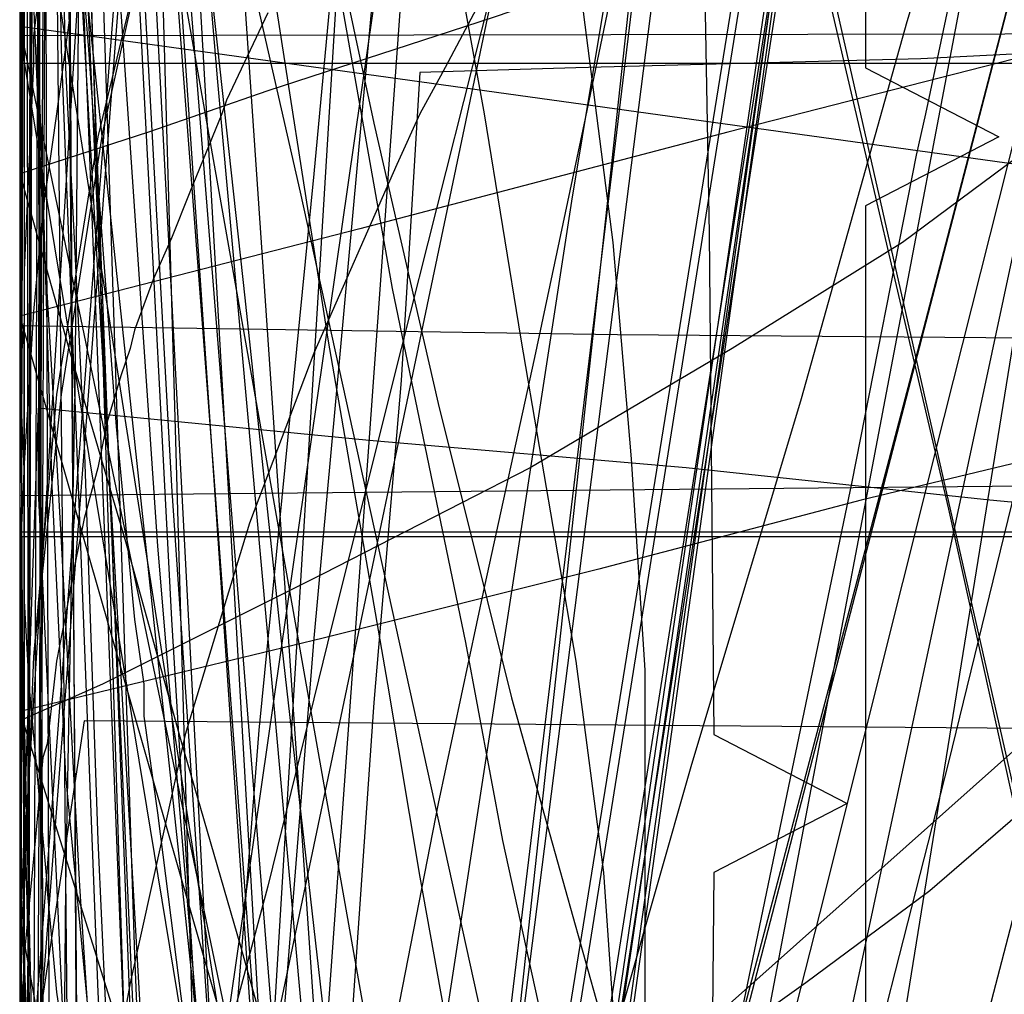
# Model space of a CAD drawing. Header units: millimetres. Extents: x 0 to 1231, y -1 to 564.
# Tile 135 of 163: x 0 to 21, y 120 to 141. Entities that reach past the tile are written whole.
import ezdxf

# ---------------------------------------------------------------- set-up
doc = ezdxf.new("R2010")
doc.units = ezdxf.units.MM
doc.layers.add('1', color=7, linetype='Continuous')

# ---------------------------------------------------------------- blocks, each defined once
blk = doc.blocks.new('PART007')
at = {"layer": '1'}
blk.add_lwpolyline([(1.1, 141.1), (0.8, 138.9), (0.5, 136.8), (0.3, 134.6), (0.1, 131.3), (0, 129.1), (0, 122.5), (0.1, 120.8), (0.1, 120.4), (0.2, 118.2), (0.8, 111.6), (1, 110.6), (1.5, 106.2), (2.2, 100.8), (2.2, 100.4), (2.9, 95.3)], dxfattribs=at)
blk = doc.blocks.new('PART011')
at = {"layer": '1'}
blk.add_lwpolyline([(320.9, 376.9), (231.6, 372.2), (187, 370), (143.8, 368.3), (142.4, 365.3), (140.9, 368.3), (113.7, 368.1), (85.1, 368.2), (0, 368), (0, 111.4), (71.1, 112.5), (106.6, 112.9), (140.6, 112.8), (142.2, 115.7), (143.6, 112.7), (183.5, 111.2), (261.2, 107.8), (351.4, 104.1), (363.9, 103.5)], dxfattribs=at)
blk = doc.blocks.new('PART014')
at = {"layer": '1'}
blk.add_lwpolyline([(559.3, 242.7), (491.5, 239.2), (439.2, 237.3), (382.5, 235.5), (327.8, 234.5), (271.3, 233.1), (184.5, 231.5), (126.5, 230.8), (125.1, 227.9), (123.6, 230.8), (0, 231), (0, 41.8), (123.5, 41.8), (125, 44.8), (126.5, 41.8), (162.8, 41.2), (240.9, 38.1), (307.4, 35.7), (376.2, 33.2), (463.1, 29.8), (535.6, 26.7), (606, 23.4)], dxfattribs=at)
blk = doc.blocks.new('PART019')
at = {"layer": '1'}
blk.add_lwpolyline([(609.6, 303.1), (526.4, 300), (447.8, 296.7), (366.9, 293.5), (242.2, 287.9), (192.2, 285.3), (143.7, 283.1), (142.2, 280.1), (140.7, 283), (106.6, 282.5), (71.1, 282.2), (0, 282.1), (0, 57.2), (71.1, 56.3), (140.6, 55.2), (142.1, 58.2), (143.5, 55.2), (194, 53.5), (257, 52.2), (317, 49.3), (377, 46.2), (503.2, 40.8), (557, 38.2)], dxfattribs=at)
blk = doc.blocks.new('PART020')
at = {"layer": '1'}
blk.add_lwpolyline([(5.4, 141.1), (4.5, 139.2), (4.4, 138.9), (3.7, 137.2), (3.3, 136.2), (2.9, 135.3), (2.5, 134.2), (2.4, 133.8), (2.2, 133.2), (1.9, 132.2), (1.7, 131.2), (1.4, 130.1), (1.2, 129.1), (1, 128), (0.8, 127), (0.6, 125.2), (0.5, 124.9), (0.3, 122.7), (0.1, 120.6), (0, 118.5)], dxfattribs=at)
blk = doc.blocks.new('PART022')
at = {"layer": '1'}
blk.add_lwpolyline([(35.1, 269.8), (0, 31), (48, 22.1), (50, 24.8), (51, 21.6), (163.5, 1.6), (165.5, 4.2), (166.5, 1.1), (172.2, 0), (189.9, 36.2), (272.9, 22.5), (274.8, 25.2), (275.8, 22), (292, 19.6), (328.6, 15.1), (377.1, 10.1)], dxfattribs=at)
blk = doc.blocks.new('PART024')
at = {"layer": '1'}
blk.add_lwpolyline([(363.2, 251.4), (295.9, 248), (262.2, 246.5), (228.5, 245.4), (203.7, 245.3), (202.2, 242.3), (200.7, 245.3), (0.1, 245.4), (0, 52.3), (101.1, 52.1), (151.7, 51.8), (200.8, 51.2), (202.4, 54.1), (202.4, 54), (202.6, 52.6), (202.7, 52.1), (203, 51.5), (203.4, 51.2), (203.6, 51.1), (203.9, 51.1), (216.8, 50.3), (300.7, 45.8), (384.6, 41.6)], dxfattribs=at)
blk = doc.blocks.new('PART025')
at = {"layer": '1'}
blk.add_lwpolyline([(44.6, 0), (96.8, 0), (104.9, 2.3), (137.9, 9), (147.5, 10.9), (147.5, 56.2), (124.3, 179.8), (114.6, 181.7), (62.4, 181.7), (39.2, 164.7), (1.4, 164.7), (0, 155.4), (0, 110.2), (20.1, 1.2)], close=True, dxfattribs=at)
blk = doc.blocks.new('PART026')
at = {"layer": '1'}
blk.add_lwpolyline([(116.7, 8.6), (108.7, 180.7), (15.8, 180.4), (0, 164.8), (9.5, 0)], close=True, dxfattribs=at)
blk = doc.blocks.new('PART027')
at = {"layer": '1'}
blk.add_lwpolyline([(59.2, 106.3), (35.3, 129.4), (26.5, 129.4), (0, 105.8), (0, 1), (14.9, 0.5), (28.1, 0.1), (29.6, 3), (31, 0), (43.5, 0.2), (59.2, 0.2)], close=True, dxfattribs=at)
blk = doc.blocks.new('PART028')
at = {"layer": '1'}
blk.add_lwpolyline([(0.5, 142.2), (0.3, 140.6), (0.3, 140), (0.1, 135.5), (0.1, 134.4), (0, 133.2), (0.1, 131), (0.1, 128.3), (0.2, 126.5), (0.6, 122.1), (0.6, 122), (0.8, 119.8), (1.3, 116.4), (2, 111.8), (2.7, 107.6), (3.7, 102), (5.9, 91)], dxfattribs=at)
blk = doc.blocks.new('PART029')
at = {"layer": '1'}
blk.add_lwpolyline([(353.8, 227.2), (343.9, 225.4), (336.1, 223.9), (336.7, 220.5), (295.9, 213.4), (244.8, 204.4), (233.6, 202.5), (193.8, 195.5), (40.8, 168.8), (0, 161.7), (28.6, 0), (59, 5.5), (59.9, 8.7), (61.9, 6), (72.4, 7.8), (73.4, 11), (75.4, 8.3), (142.8, 19.8), (223.2, 33), (224.2, 36.1), (226.1, 33.5), (342.7, 51), (401, 60.2)], dxfattribs=at)
blk = doc.blocks.new('PART034')
at = {"layer": '1'}
blk.add_lwpolyline([(238.2, 205.7), (198.7, 207.8), (159.2, 209.1), (124.5, 210.1), (89.8, 210.7), (41.1, 210.6), (39.6, 207.7), (38.2, 210.7), (0, 210.9), (1.6, 161.6), (3.3, 130.8), (5.4, 100), (8.4, 67.9), (11.4, 66.7), (8.6, 65), (11.9, 34.4), (15.5, 1.3), (53.2, 0), (54.5, 2.9), (56.1, 0.2), (235, 35.1), (235.9, 38.3)], dxfattribs=at)
blk = doc.blocks.new('PART036')
at = {"layer": '1'}
blk.add_lwpolyline([(91.2, 0), (91.2, 176.9), (4.9, 176.9), (0, 169.3), (0, 0)], close=True, dxfattribs=at)
blk = doc.blocks.new('PART039')
at = {"layer": '1'}
blk.add_lwpolyline([(609.6, 312.6), (526.4, 309.3), (447.8, 305.8), (366.9, 302.2), (242.2, 296.3), (192.2, 293.4), (143.7, 291.1), (142.3, 288.1), (140.7, 291.1), (106.7, 290.5), (71.1, 290.2), (0, 290.1), (0, 62), (71.1, 61.2), (140.6, 60), (142.2, 62.9), (143.6, 59.9), (194.1, 58.1), (257.1, 56.5), (317.1, 53.5), (377, 50.2), (503.3, 44.4), (557, 41.6)], dxfattribs=at)
blk = doc.blocks.new('PART040')
at = {"layer": '1'}
blk.add_lwpolyline([(45.4, 212.5), (0, 38.7), (41.2, 27.8), (43.3, 30.3), (44, 27.1), (101.8, 13.5), (161.2, 0), (173.4, 37.4), (179.5, 36.2), (194.5, 33.4), (209.6, 30.6), (215.7, 29.6), (221.7, 28.5), (222.3, 28.4), (227.7, 27.4), (245.9, 24.4)], dxfattribs=at)
blk = doc.blocks.new('PART042')
at = {"layer": '1'}
blk.add_lwpolyline([(0, 212.7), (11.9, 39.1), (49.9, 39.1), (51.4, 42.1), (52.9, 39.1), (85.1, 38.7), (122, 38.6), (158.9, 38.9), (166.8, 39.1), (176.7, 39.2), (196.5, 39.6), (198.4, 39.6), (206.4, 39.8), (216.2, 40.1), (218.1, 40.2), (226.1, 40.5), (230.1, 40.6), (234, 40.8), (237.8, 41)], dxfattribs=at)
blk = doc.blocks.new('PART045')
at = {"layer": '1'}
blk.add_lwpolyline([(395, 276), (337.1, 272.6), (279.2, 269.7), (221.2, 267.4), (164.8, 265.9), (163.3, 262.9), (161.8, 265.8), (122.7, 265.3), (82, 265.1), (0.7, 265.3), (0, 65.8), (81.4, 66.4), (122.1, 66.4), (161.3, 65.9), (162.8, 68.8), (164.2, 65.8), (200.5, 64.4), (238.3, 62.6), (313.9, 58.2), (389.4, 53)], dxfattribs=at)
blk = doc.blocks.new('PART046')
at = {"layer": '1'}
blk.add_lwpolyline([(0, 25.8), (25.9, 0), (33.9, 0), (59.2, 24.6), (59.2, 152.2), (45.6, 154.3), (32.8, 155.9), (30.9, 153.2), (29.8, 156.3), (15.9, 157.6), (0, 158.7)], close=True, dxfattribs=at)
blk = doc.blocks.new('PART047')
at = {"layer": '1'}
blk.add_lwpolyline([(238.9, 183.1), (204, 185.1), (202.3, 182.2), (201.1, 185.3), (168.1, 188.1), (142.2, 190.6), (116.3, 193.3), (83.2, 197.8), (81.3, 195), (80.3, 198.2), (33, 207.3), (0, 33.7), (46.9, 25.6), (48.9, 28.3), (49.8, 25.1), (85.6, 18.9), (166.2, 2.4), (168.2, 5), (169.1, 1.8), (178.3, 0), (191, 37.5), (238.8, 29.5)], dxfattribs=at)
blk = doc.blocks.new('PART051')
at = {"layer": '1'}
blk.add_lwpolyline([(0, 187.7), (11.9, 39.1), (49.9, 39.1), (51.4, 42.1), (52.8, 39.1), (85.1, 38.7), (122, 38.6), (158.9, 38.9), (163.1, 39), (173.5, 39.1), (194.3, 39.5), (198.3, 39.6), (204.8, 39.7), (215.2, 40.1), (218.1, 40.2), (225.6, 40.4), (229.8, 40.6), (233.9, 40.8), (237.8, 41)], dxfattribs=at)
blk = doc.blocks.new('PART053')
at = {"layer": '1'}
blk.add_lwpolyline([(0.7, 373.8), (0, 130.6), (81.7, 131.4), (122.5, 131.5), (161.8, 131.3), (163.3, 134.3), (164.8, 131.3), (209.3, 130.3), (255.3, 128.8), (301.2, 126.9), (347.2, 124.5), (386.2, 121.9), (425.3, 119), (503.3, 112.7), (528.7, 110.7), (530.4, 113.5), (531.6, 110.4), (548.9, 108.2)], dxfattribs=at)
blk = doc.blocks.new('PART054')
at = {"layer": '1'}
blk.add_lwpolyline([(238.5, 218.8), (225.8, 219.7), (224.7, 219.7), (211, 220.7), (169.6, 223.4), (158.6, 224.2), (127.6, 225.7), (96.6, 226.8), (40.8, 227.6), (39.3, 224.6), (37.8, 227.6), (0, 227.9), (1.5, 68.5), (4.4, 67.2), (1.7, 65.6), (9.9, 0), (48.3, 1), (49.4, 3.9), (51.2, 1.3), (256.7, 48.6)], dxfattribs=at)
blk = doc.blocks.new('PART059')
at = {"layer": '1'}
blk.add_lwpolyline([(414, 338.2), (315.5, 336), (248.5, 334.2), (184.9, 332.7), (126.4, 331.8), (124.9, 328.9), (123.4, 331.8), (0, 332.2), (0.2, 97.2), (123.9, 97.1), (125.4, 100), (126.8, 97.1), (178.6, 97), (229.8, 96.3), (290.8, 95.1), (370, 94.3)], dxfattribs=at)
blk = doc.blocks.new('PART062')
at = {"layer": '1'}
blk.add_lwpolyline([(59.2, 106.2), (35.3, 129.4), (26.5, 129.4), (0, 105.8), (0, 1), (14.9, 0.5), (28.1, 0), (29.6, 3), (31, 0), (43.5, 0.2), (59.2, 0.2)], close=True, dxfattribs=at)
blk = doc.blocks.new('PART067')
at = {"layer": '1'}
blk.add_lwpolyline([(0.5, 290.7), (0.4, 247.4), (3.4, 245.9), (0.4, 244.4), (0, 12), (37.9, 12.2), (39.3, 15.2), (40.8, 12.2), (343.9, 11.8), (345.4, 14.7), (346.9, 11.7), (409.4, 10.5)], dxfattribs=at)
blk = doc.blocks.new('PART070')
at = {"layer": '1'}
blk.add_lwpolyline([(358.5, 219.1), (344.4, 219.7), (328.9, 221), (295.4, 224.5), (291.5, 254), (283, 254.7), (281.3, 251.9), (280, 254.9), (40.9, 273.7), (39.2, 270.9), (37.9, 273.7), (0, 273.1), (0.4, 234.3), (3.3, 232.9), (0.4, 231.4), (2, 16), (39.9, 15.9), (41.3, 18.8), (42.8, 15.9), (359.2, 15.8)], dxfattribs=at)
blk = doc.blocks.new('PART072')
at = {"layer": '1'}
blk.add_lwpolyline([(63.9, 94.7), (63.7, 96.2), (62.5, 107.2), (62.1, 111.6), (60.1, 147), (0, 146.8), (23.1, 0)], dxfattribs=at)
blk = doc.blocks.new('PART073')
at = {"layer": '1'}
blk.add_lwpolyline([(574.3, 370.8), (535.4, 368.8), (452.4, 364.8), (369.4, 361.2), (286.4, 358.3), (204.9, 356.2), (203.4, 353.2), (201.9, 356.1), (152.7, 355.5), (102.1, 355.3), (0.7, 355.4), (0, 117.1), (101.3, 117.9), (152, 118), (201.2, 117.8), (202.7, 120.8), (204.1, 117.8), (251.9, 117), (301.1, 115.7), (350.3, 114), (399.5, 111.9), (445.4, 109.3), (491.4, 106.3), (583.2, 99.7)], dxfattribs=at)
blk = doc.blocks.new('PART076')
at = {"layer": '1'}
blk.add_lwpolyline([(116.7, 8.6), (108.7, 180.7), (15.8, 180.4), (0, 164.8), (9.5, 0)], close=True, dxfattribs=at)
blk = doc.blocks.new('PART078')
at = {"layer": '1'}
blk.add_lwpolyline([(35, 198.6), (0, 34.7), (41.2, 22.8), (43.3, 25.2), (44.1, 22.1), (157.7, 2.9), (159.6, 5.6), (160.6, 2.4), (167.7, 1.2), (177.8, 34), (221.5, 26.5), (263.7, 19.5)], dxfattribs=at)
blk = doc.blocks.new('PART079')
at = {"layer": '1'}
blk.add_lwpolyline([(44.6, 0), (52.7, 2.3), (85.7, 9), (95.3, 10.9), (72.2, 140.7), (62.4, 142.7), (32.1, 120.5), (26.4, 125.5), (1.4, 125.7), (0, 116.4), (20.1, 1.2)], close=True, dxfattribs=at)
blk = doc.blocks.new('PART082')
at = {"layer": '1'}
blk.add_lwpolyline([(0.1, 262.5), (0, 218.1), (2.9, 216.6), (0, 215.1), (0, 15.7), (37.8, 15.5), (39.3, 18.5), (40.8, 15.5), (342.5, 15.4), (344, 18.4), (345.4, 15.3), (357.7, 14.9)], dxfattribs=at)
blk = doc.blocks.new('PART083')
at = {"layer": '1'}
blk.add_lwpolyline([(0, 274.8), (0, 235.9), (2.9, 234.4), (0, 232.9), (0, 35.5), (2.9, 34.1), (0, 32.6), (0, 14.5), (37.9, 14.5), (39.3, 17.4), (40.8, 14.5), (342.8, 14.4), (344.4, 17.3), (345.8, 14.3), (378.6, 12.3)], dxfattribs=at)
blk = doc.blocks.new('PART084')
at = {"layer": '1'}
blk.add_lwpolyline([(0.5, 278.1), (0.4, 234.7), (3.4, 233.2), (0.4, 231.8), (0, 11.9), (37.9, 12.1), (39.3, 15), (40.8, 12.1), (343.9, 11.6), (345.4, 14.6), (346.9, 11.6), (409.4, 10.3)], dxfattribs=at)
blk = doc.blocks.new('PART085')
at = {"layer": '1'}
blk.add_lwpolyline([(0, 249.5), (6.7, 16.6), (44.6, 16.2), (46.1, 19.1), (47.5, 16.1), (105.2, 15.3), (133.8, 15.5), (162.4, 16), (177.9, 16.6), (197.4, 17.3), (212.5, 17.9), (216.9, 18.1), (236.3, 18.9)], dxfattribs=at)
blk = doc.blocks.new('PART087')
at = {"layer": '1'}
blk.add_lwpolyline([(0, 192.6), (10.5, 39.3), (48.7, 37.5), (50.3, 40.4), (51.6, 37.4), (91.5, 35.8), (144.2, 34.2), (173.6, 34.1), (203, 34.3), (251.4, 35.2)], dxfattribs=at)
blk = doc.blocks.new('PART088')
at = {"layer": '1'}
blk.add_lwpolyline([(26.6, 170.7), (24.9, 162.8), (23.1, 154.8), (21.4, 146.9), (19.7, 138.9), (19.5, 138), (18.1, 130.9), (15.6, 118.9), (13.2, 107), (10.9, 95), (9.6, 88.5), (7, 75), (3.1, 55), (0, 39), (41.3, 28), (43.5, 30.5), (44.2, 27.3), (84.3, 17.8), (161.4, 0), (173.8, 37.4), (222.2, 28.2), (259.5, 22.2)], dxfattribs=at)
blk = doc.blocks.new('PART091')
at = {"layer": '1'}
blk.add_lwpolyline([(507.3, 375.4), (320.8, 368.5), (231.6, 364), (186.9, 362), (143.8, 360.5), (142.4, 357.5), (140.8, 360.5), (85.1, 360.4), (0, 360.2), (0, 106.7), (71.1, 107.9), (106.6, 108.2), (140.7, 108.2), (142.2, 111.2), (143.6, 108.1), (183.4, 106.7), (261.2, 103.6), (351.4, 100.2), (363.8, 99.6)], dxfattribs=at)
blk = doc.blocks.new('PART092')
at = {"layer": '1'}
blk.add_lwpolyline([(32.6, 244.5), (7.8, 87.6), (10.5, 85.7), (7.4, 84.7), (0, 37), (46.6, 27.3), (48.6, 29.8), (49.4, 26.7), (165.9, 3), (167.9, 5.6), (168.8, 2.4), (178.2, 0.5), (190.8, 38), (242.9, 28.6)], dxfattribs=at)
blk = doc.blocks.new('PART093')
at = {"layer": '1'}
blk.add_lwpolyline([(82.9, 1.7), (60, 147), (0, 146.8), (23.1, 0)], close=True, dxfattribs=at)
blk = doc.blocks.new('PART095')
at = {"layer": '1'}
blk.add_lwpolyline([(34.3, 258.3), (0, 43), (42.6, 34.6), (44.6, 37.2), (45.6, 34.1), (156.1, 12.3), (158.1, 15), (158.9, 11.8), (166, 10.4), (176.8, 43), (220.2, 34.3), (262.3, 26.2), (264.3, 28.8), (265.2, 25.7), (299.9, 19.9), (331.3, 15.5), (362.8, 11.7)], dxfattribs=at)
blk = doc.blocks.new('PART097')
at = {"layer": '1'}
blk.add_lwpolyline([(0, 174.2), (5.7, 47.5), (43.9, 47.1), (45.4, 50), (46.9, 47.1), (84.1, 47.4), (130.7, 48.2), (185.7, 50.9), (235.2, 53.5), (283, 56.6)], dxfattribs=at)
blk = doc.blocks.new('PART098')
at = {"layer": '1'}
blk.add_lwpolyline([(99.8, 0.7), (128.8, 178.4), (126.2, 180.3), (129.3, 181.3), (133.1, 204.1), (41, 204.3), (31.1, 192.8), (0, 0)], close=True, dxfattribs=at)
blk = doc.blocks.new('PART099')
at = {"layer": '1'}
blk.add_lwpolyline([(44.6, 0), (52.7, 2.3), (85.7, 9), (95.3, 10.9), (72.2, 140.7), (62.4, 142.7), (32.1, 120.5), (26.4, 125.5), (1.4, 125.7), (0, 116.4), (20.1, 1.2)], close=True, dxfattribs=at)
blk = doc.blocks.new('PART100')
at = {"layer": '1'}
blk.add_lwpolyline([(269.2, 206.7), (204.2, 206.3), (171.4, 206.6), (169.9, 203.6), (168.5, 206.7), (146.8, 208), (113.4, 210.7), (94.9, 212.5), (77.9, 214.6), (76, 211.9), (75, 215), (52, 218.8), (27.8, 223.3), (0, 24.7), (47, 17.6), (48.9, 20.3), (50, 17.2), (163, 1.3), (164.9, 4), (165.9, 0.8), (171.9, 0), (188.3, 36.7), (249.7, 27.8)], dxfattribs=at)
blk = doc.blocks.new('PART101')
at = {"layer": '1'}
blk.add_lwpolyline([(35, 124.8), (24.3, 129.7), (0, 129.7), (0.2, 121.5), (0.4, 113.2), (0.7, 104.9), (0.8, 101.6), (1, 98.3), (1.1, 95.2)], dxfattribs=at)
blk = doc.blocks.new('PART102')
at = {"layer": '1'}
blk.add_lwpolyline([(35, 124.8), (24.3, 129.8), (0, 129.8), (0, 128.1), (0.4, 111.5), (0.7, 103.2), (0.9, 99.9), (1, 96.6), (1.1, 95.2)], dxfattribs=at)
blk = doc.blocks.new('PART103')
at = {"layer": '1'}
blk.add_lwpolyline([(0, 25.8), (25.9, 0), (33.9, 0), (59.2, 24.5), (59.2, 152.1), (45.6, 154.2), (32.7, 155.9), (30.9, 153.2), (29.8, 156.2), (15.9, 157.5), (0, 158.7)], close=True, dxfattribs=at)
blk = doc.blocks.new('PART104')
at = {"layer": '1'}
blk.add_lwpolyline([(34.1, 262.4), (0, 30.2), (48.1, 21.3), (50, 24), (50.9, 20.8), (163.6, 1.5), (165.5, 4.1), (166.4, 1), (172.2, 0), (189.9, 36.1), (273, 23.1), (274.9, 25.8), (275.9, 22.7), (291.8, 20.4), (328.2, 16.2), (376.6, 11.7)], dxfattribs=at)
blk = doc.blocks.new('PART105')
at = {"layer": '1'}
blk.add_lwpolyline([(268.2, 199.4), (203.2, 199), (170.5, 199.2), (168.9, 196.3), (167.5, 199.4), (145.8, 200.7), (112.4, 203.4), (93.9, 205.2), (76.9, 207.3), (75, 204.6), (74, 207.7), (51.1, 211.5), (26.8, 215.9), (0, 23.9), (47, 16.9), (48.9, 19.6), (50, 16.5), (163, 1.2), (164.8, 3.9), (165.9, 0.8), (171.9, 0), (188.2, 36.7), (249.6, 29)], dxfattribs=at)
blk = doc.blocks.new('PART106')
at = {"layer": '1'}
blk.add_lwpolyline([(108, 12.6), (98.8, 187.6), (95.8, 188.9), (98.7, 190.5), (98.6, 192.4), (97.5, 213.6), (12.8, 213.4), (0, 197.6), (10.4, 0)], close=True, dxfattribs=at)
blk = doc.blocks.new('PART109')
at = {"layer": '1'}
blk.add_lwpolyline([(0.5, 168.6), (0.4, 130.7), (1.9, 98.6), (4.1, 68), (7.1, 66.8), (4.3, 65.1), (10.3, 1.4), (48, 0), (49.3, 3), (50.9, 0.2), (238.1, 32.3)], dxfattribs=at)
blk = doc.blocks.new('PART111')
at = {"layer": '1'}
blk.add_lwpolyline([(285.3, 226.7), (235.7, 230.4), (184.7, 233.9), (144.7, 236.1), (104.7, 237.7), (40.9, 238.6), (39.4, 235.6), (37.9, 238.6), (0, 238), (0.1, 202), (0.6, 165.9), (2.5, 116.8), (4.7, 69.1), (7.8, 67.8), (5, 66.1), (13.4, 0), (51.5, 1.2), (52.6, 4.2), (54.4, 1.6), (268.5, 40.6)], dxfattribs=at)
blk = doc.blocks.new('PART112')
at = {"layer": '1'}
blk.add_lwpolyline([(82.9, 1.6), (60, 146.9), (0, 146.8), (23.1, 0)], close=True, dxfattribs=at)
blk = doc.blocks.new('PART114')
at = {"layer": '1'}
blk.add_lwpolyline([(285.3, 214.2), (235.7, 217.9), (184.7, 221.4), (144.7, 223.6), (104.7, 225.2), (40.8, 226.1), (39.4, 223.1), (37.9, 226.1), (0, 225.5), (0.7, 158.8), (2.5, 113.1), (4.7, 69.1), (7.8, 67.8), (5, 66.1), (13.4, 0), (51.5, 1.2), (52.6, 4.2), (54.4, 1.6), (268.5, 40.6)], dxfattribs=at)
blk = doc.blocks.new('PART115')
at = {"layer": '1'}
blk.add_lwpolyline([(2.8, 164.2), (3.6, 156.6), (4, 153.6), (4.3, 150.6), (4.7, 147.6), (4.7, 147.5), (5.3, 143), (6.7, 134), (8, 126.5), (8.7, 122.3), (9.3, 119), (10.6, 111.5), (11.6, 105.5), (12, 102.5), (12.4, 99.4), (12.6, 98.4), (12.8, 96.4), (13.3, 91.9)], dxfattribs=at)
blk = doc.blocks.new('PART116')
at = {"layer": '1'}
blk.add_lwpolyline([(91.2, 0), (91.2, 176.9), (4.9, 176.9), (0, 169.3), (0, 0)], close=True, dxfattribs=at)
blk = doc.blocks.new('PART117')
at = {"layer": '1'}
blk.add_lwpolyline([(112.9, 0), (112.9, 505.6), (15.4, 505.6), (0, 489.2), (0, 0)], close=True, dxfattribs=at)
blk = doc.blocks.new('PART118')
at = {"layer": '1'}
blk.add_lwpolyline([(112.9, 0), (112.9, 505.6), (15.4, 505.6), (0, 489.1), (0, 0)], close=True, dxfattribs=at)
blk = doc.blocks.new('PART119')
at = {"layer": '1'}
blk.add_lwpolyline([(91.3, 176.9), (4.9, 176.9), (0, 169.3), (0, 0), (91.3, 0)], close=True, dxfattribs=at)
blk = doc.blocks.new('PART120')
at = {"layer": '1'}
blk.add_lwpolyline([(0.2, 166.9), (0.7, 154.3), (0.7, 153.2), (1, 148), (1.3, 142.7), (1.5, 140.3), (1.7, 137.4), (2.1, 132.1), (2.5, 127.9), (2.7, 126.5), (2.7, 125.8), (3, 123.7), (3.4, 120.5), (3.8, 117.4), (4.2, 115.2), (4.3, 114.3), (4.6, 112.2), (5.8, 105.9), (6.2, 104.1), (6.2, 103.8), (6.9, 100.7), (7.6, 97.7), (8.4, 94.6)], dxfattribs=at)
blk = doc.blocks.new('PART121')
at = {"layer": '1'}
blk.add_lwpolyline([(63.9, 94.7), (63.7, 96.2), (62.5, 107.2), (62.1, 111.6), (60.1, 147), (0, 146.8), (23.1, 0)], dxfattribs=at)
blk = doc.blocks.new('PART122')
at = {"layer": '1'}
blk.add_lwpolyline([(78.2, 0.2), (77.9, 179.2), (0, 179.3), (0, 0)], close=True, dxfattribs=at)
blk = doc.blocks.new('PART123')
at = {"layer": '1'}
blk.add_lwpolyline([(118.9, 8.6), (108.8, 224.9), (15.9, 224.6), (0, 209.1), (12.1, 0)], close=True, dxfattribs=at)
blk = doc.blocks.new('PART124')
at = {"layer": '1'}
blk.add_lwpolyline([(52.1, 0), (152, 0.7), (181.2, 179.9), (185.2, 204.1), (185.2, 249.4), (93.2, 249.6), (41, 249.6), (31.1, 238.1), (0, 45.3), (0, 0)], close=True, dxfattribs=at)
blk = doc.blocks.new('PART125')
at = {"layer": '1'}
blk.add_lwpolyline([(118.8, 8.6), (108.8, 224.9), (15.8, 224.6), (0, 209.1), (12.1, 0)], close=True, dxfattribs=at)
blk = doc.blocks.new('PART126')
at = {"layer": '1'}
blk.add_lwpolyline([(78.2, 0.2), (77.9, 179.2), (0, 179.3), (0, 0)], close=True, dxfattribs=at)
blk = doc.blocks.new('PART127')
at = {"layer": '1'}
blk.add_lwpolyline([(18.1, 171.2), (18.4, 159.8), (18.4, 139.9), (21.3, 138.4), (18.4, 136.9), (18.4, 117), (18.1, 105.5), (21, 103.9), (18, 102.6), (17.3, 90.4)], dxfattribs=at)
blk = doc.blocks.new('PART128')
at = {"layer": '1'}
blk.add_lwpolyline([(82.9, 1.6), (60, 140.7), (0, 140.6), (23.1, 0)], close=True, dxfattribs=at)
blk = doc.blocks.new('PART129')
at = {"layer": '1'}
blk.add_lwpolyline([(14.2, 164.8), (14.7, 150.1), (17.7, 148.7), (14.8, 147.1), (15, 136.3), (15.1, 125.4), (18, 123.9), (15.1, 122.4), (15, 111.6), (14.8, 100.7), (17.7, 99.1), (14.7, 97.7), (14.2, 83)], dxfattribs=at)
blk = doc.blocks.new('PART130')
at = {"layer": '1'}
blk.add_lwpolyline([(2, 163.8), (2.3, 159.8), (2.7, 156.1), (3, 152.5), (3.4, 148.9), (4.1, 142.2), (4.9, 134.9), (5.7, 127.3), (6.6, 119.4), (7.5, 111.2), (8.4, 102.8), (10.4, 85.6)], dxfattribs=at)
blk = doc.blocks.new('PART131')
at = {"layer": '1'}
blk.add_lwpolyline([(172.6, 119.6), (151, 120.9), (129.1, 122.3), (109.7, 123.5), (90.3, 124.9), (71.1, 126.3), (61.7, 127), (52.4, 127.8), (40, 128.8), (27.5, 129.9), (21.1, 130.5), (14.5, 131.2), (7.6, 131.8), (0.4, 132.5), (0.2, 126.6), (0, 120.6), (0.3, 114.8), (0.8, 108.9), (1.6, 103.3), (2.8, 97.8), (4.3, 92.2)], dxfattribs=at)
blk = doc.blocks.new('PART132')
at = {"layer": '1'}
blk.add_lwpolyline([(0.2, 241.8), (0, 41.3)], dxfattribs=at)
blk = doc.blocks.new('PART133')
at = {"layer": '1'}
blk.add_lwpolyline([(108.3, 168.1), (79.9, 160.8), (76.8, 160), (51.2, 153.1), (43.1, 150.8), (35.1, 148.6), (27.2, 146.3), (19.7, 144), (15, 142.6), (10.3, 141), (5.4, 139.4), (2.8, 138.5), (0, 137.6), (1.1, 133.7), (2.3, 129.6), (3.5, 125.3), (4.8, 120.8), (7.4, 111.5), (10.2, 101.7), (13, 91.7)], dxfattribs=at)
blk = doc.blocks.new('PART134')
at = {"layer": '1'}
blk.add_lwpolyline([(0.4, 164.7), (0.1, 157.7), (0, 152.8), (0, 148.8), (0.1, 145), (0.3, 141.3), (0.5, 136.5), (0.7, 133.2), (0.9, 129.6), (1.1, 125.9), (1.3, 122.1), (1.9, 112.9), (2.6, 103.8), (2.7, 102), (3.6, 92.4)], dxfattribs=at)
blk = doc.blocks.new('PART135')
at = {"layer": '1'}
blk.add_lwpolyline([(0.4, 174.6), (0.6, 157.3), (0.9, 140.3), (1.7, 119.8), (2.8, 99.2), (5, 61.6)], dxfattribs=at)
blk = doc.blocks.new('PART136')
at = {"layer": '1'}
blk.add_lwpolyline([(12.8, 176.7), (0, 87.8)], dxfattribs=at)
blk = doc.blocks.new('PART137')
at = {"layer": '1'}
blk.add_lwpolyline([(20.5, 184.3), (14.5, 158.7), (11.4, 146.1), (8.3, 133.8), (6.8, 127.8), (5.4, 122.1), (3.9, 116.5), (3.2, 113.4), (2.6, 111.1), (1.3, 105.9), (0, 101), (6.5, 99.3), (13.2, 97.5), (20.1, 95.6)], dxfattribs=at)
blk = doc.blocks.new('PART138')
at = {"layer": '1'}
blk.add_lwpolyline([(7.5, 240.9), (0, 121.4), (22, 0)], dxfattribs=at)
blk = doc.blocks.new('PART139')
at = {"layer": '1'}
blk.add_lwpolyline([(29.7, 164.1), (26.8, 161.9), (23.2, 158.6), (21.3, 156.7), (19.5, 154.8), (16, 150.7), (13.9, 147.8), (11.9, 144.7), (11.1, 143.4), (9.2, 139.8), (8.7, 138.9), (8.2, 137.8), (6.4, 133.7), (5, 130), (3.6, 125.4), (2.4, 120), (1.5, 115), (0.8, 108.2), (0.5, 103.3), (0.3, 98.3), (0.3, 94.3)], dxfattribs=at)
blk = doc.blocks.new('PART140')
at = {"layer": '1'}
blk.add_lwpolyline([(0.3, 166.4), (0.2, 155.9), (0.4, 140), (0.5, 137.2), (0.7, 130.8), (1, 124.5), (1.6, 118.2), (2.2, 113.3), (3.3, 105.4), (4.9, 97.3), (5.7, 93.9)], dxfattribs=at)
blk = doc.blocks.new('PART141')
at = {"layer": '1'}
blk.add_lwpolyline([(247, 180.8), (217.2, 182.8), (187.7, 184.5), (156.3, 185.9), (124.9, 186.7), (98.7, 187.2), (72.4, 187.6), (45.4, 188.1), (18.4, 188.8), (0, 19.2), (8.5, 18.4), (16.8, 17.6), (33, 16.1), (37.3, 15.7), (52.3, 14.5), (71.8, 13), (100.5, 10.9), (129.2, 9), (173, 6.2), (216.9, 3.8), (234.5, 2.9), (267.9, 1.3)], dxfattribs=at)
blk = doc.blocks.new('PART142')
at = {"layer": '1'}
blk.add_lwpolyline([(1.1, 166.4), (1.4, 157.4), (1.6, 148), (1.9, 138.8), (2.5, 120.6), (3.2, 103.4), (3.5, 94.6)], dxfattribs=at)
blk = doc.blocks.new('PART144')
at = {"layer": '1'}
blk.add_lwpolyline([(0.2, 262), (0.2, 219.2), (0.1, 214.2), (0.1, 104.1), (0, 98.2), (0, 71.1), (3.9, 71.3), (7.6, 71.6), (14.7, 72.2), (21.4, 72.7), (28, 73.2), (38.3, 74.1), (49, 75), (59.7, 76), (70.6, 77), (101, 79.6), (131.1, 82.1), (161, 84.7), (191, 87.6), (201, 88.6), (211.1, 89.5), (221.1, 90.3), (231.2, 90.8), (243.8, 91)], dxfattribs=at)
blk = doc.blocks.new('PART145')
at = {"layer": '1'}
blk.add_lwpolyline([(120.1, 164.2), (104.5, 160.7), (85.9, 156.3), (76.6, 154), (67.1, 151.6), (58.4, 149.4), (40.8, 145), (32.1, 142.8), (23.6, 140.6), (15.4, 138.5), (7.4, 136.4), (0, 134.5), (38.6, 0)], dxfattribs=at)
blk = doc.blocks.new('PART147')
at = {"layer": '1'}
blk.add_lwpolyline([(34.3, 256), (0, 92.5), (4.5, 91.3), (14.1, 88.7), (19.2, 87.3), (29.6, 84.6), (40.4, 81.7), (51.5, 78.8), (73.9, 73.2), (85, 70.5), (95.4, 68), (105.7, 65.6), (125.9, 60.9), (150.4, 54.9), (167, 50.7), (175, 48.7), (199.7, 42.6), (224.5, 36.7), (241.3, 33)], dxfattribs=at)
blk = doc.blocks.new('PART148')
at = {"layer": '1'}
blk.add_lwpolyline([(70, 0), (70, 200), (0, 200), (0, 0)], close=True, dxfattribs=at)
blk = doc.blocks.new('PART149')
at = {"layer": '1'}
blk.add_lwpolyline([(70, 200), (0, 200), (0, 0), (70, 0)], close=True, dxfattribs=at)
blk = doc.blocks.new('PART150')
at = {"layer": '1'}
blk.add_lwpolyline([(16.2, 164.6), (13.5, 162.3), (11.1, 159.8), (8.9, 157.1), (6.8, 153.6), (5, 149.9), (3.9, 147.1), (3.1, 144.2), (1.7, 138.4), (0.8, 132.8), (0.3, 127.1), (0, 119.6), (0, 112), (0.6, 101), (1.3, 89.9)], dxfattribs=at)
blk = doc.blocks.new('PART151')
at = {"layer": '1'}
blk.add_lwpolyline([(16.2, 164.6), (13.5, 162.3), (11.1, 159.8), (9, 157.1), (6.8, 153.6), (5, 149.9), (4, 147.1), (3.1, 144.3), (1.8, 138.5), (0.9, 132.8), (0.3, 127.1), (0, 119.6), (0.1, 112), (0.6, 101), (1.3, 89.9)], dxfattribs=at)
blk = doc.blocks.new('PART152')
at = {"layer": '1'}
blk.add_lwpolyline([(0, 306), (0, 58.5), (3.8, 58.6), (14.3, 58.6), (20.7, 58.7), (26.7, 58.7), (32.5, 58.8), (89.8, 58.8), (100.5, 58.7), (111.3, 58.7), (132.9, 58.6), (187.7, 58.6), (241.5, 58.2), (269.7, 57.7), (298, 57), (354.8, 55.4)], dxfattribs=at)
blk = doc.blocks.new('PART156')
at = {"layer": '1'}
blk.add_lwpolyline([(15.3, 313.2), (0, 114.8), (28.1, 114.1), (28.2, 112.7), (28.3, 111.5), (28.9, 107.1), (29.4, 104.8), (30.6, 100.1), (32.2, 93.9)], dxfattribs=at)
blk = doc.blocks.new('PART160')
at = {"layer": '1'}
blk.add_lwpolyline([(0.9, 294.2), (0.1, 56.7), (0, 0), (81, 0), (290.1, 0), (297.4, 41.7), (323.1, 41.7), (336.7, 41.6), (359.5, 41.6)], dxfattribs=at)
blk = doc.blocks.new('PART163')
at = {"layer": '1'}
blk.add_lwpolyline([(1.3, 169.4), (2.4, 154.9), (4.2, 131.3), (5.1, 119.3), (6.3, 106.4), (7.4, 93.8)], dxfattribs=at)
blk = doc.blocks.new('PART166')
at = {"layer": '1'}
blk.add_lwpolyline([(0.1, 408.1), (0.1, 295.6), (0, 276.7), (0, 134.3), (13, 134.1), (25.7, 134), (38.1, 133.8), (50.6, 133.7), (74.1, 133.5), (97.8, 133.1), (116.6, 132.6), (135.3, 132), (152, 131.6), (168.8, 131.2), (209, 130), (266.1, 128.1), (303.8, 126.8), (334, 125.5), (364.2, 124.1)], dxfattribs=at)
blk = doc.blocks.new('PART170')
at = {"layer": '1'}
blk.add_lwpolyline([(32, 181.6), (26.3, 159.7), (19.7, 134.4), (13, 109), (6.5, 83.8)], dxfattribs=at)
blk = doc.blocks.new('PART171')
at = {"layer": '1'}
blk.add_lwpolyline([(12.1, 165.5), (14.7, 154.1), (17.4, 142.3), (20.2, 130.3), (22.9, 118.1), (25.7, 105.7), (28.5, 93.1)], dxfattribs=at)
blk = doc.blocks.new('PART172')
at = {"layer": '1'}
blk.add_lwpolyline([(8.2, 164), (7.7, 154.6), (7.1, 145), (5.9, 125.3), (5.3, 115.5), (4.7, 105.8), (4, 94.2)], dxfattribs=at)
blk = doc.blocks.new('PART173')
at = {"layer": '1'}
blk.add_lwpolyline([(80.1, 0), (80.1, 182), (0, 182), (0, 0)], close=True, dxfattribs=at)
blk = doc.blocks.new('PART174')
at = {"layer": '1'}
blk.add_lwpolyline([(162, 0), (162, 207.1), (0, 207.1), (0, 0)], close=True, dxfattribs=at)
blk = doc.blocks.new('PART175')
at = {"layer": '1'}
blk.add_lwpolyline([(7.8, 167.7), (8.6, 162.1), (9.6, 156.5), (10.5, 151.2), (11.3, 147.1), (12, 143.1), (12.9, 136.1), (13.3, 131.4), (13.6, 126.8), (13.6, 118), (13.2, 112.7), (12.8, 108.1), (12.2, 100.5), (11.6, 94.6)], dxfattribs=at)
blk = doc.blocks.new('PART176')
at = {"layer": '1'}
blk.add_lwpolyline([(24.9, 229), (0, 33.2), (29.2, 29.5), (39.1, 28.3), (58.5, 25.9), (87.1, 22.6), (115.7, 19.4), (165.2, 14.1), (213.7, 9), (232.7, 7), (251.8, 5.2)], dxfattribs=at)
blk = doc.blocks.new('PART177')
at = {"layer": '1'}
blk.add_lwpolyline([(70, 0), (70, 140), (0, 140), (0, 0)], close=True, dxfattribs=at)
blk = doc.blocks.new('PART178')
at = {"layer": '1'}
blk.add_lwpolyline([(1.3, 173.5), (1.7, 162.4), (2.1, 151.1), (2.7, 139.4), (3.3, 127.9), (4, 116.5), (4.7, 105), (5.4, 94.7)], dxfattribs=at)
blk = doc.blocks.new('PART179')
at = {"layer": '1'}
blk.add_lwpolyline([(0.2, 268.9), (0.9, 27.8), (5.4, 27.9), (9.7, 28), (18.1, 28), (26.2, 28.1), (34.3, 28.1), (45, 28.2), (67, 28.4), (78, 28.7), (93.7, 29.4), (109.4, 30.3), (125, 31.5), (140.6, 32.6), (164.6, 34.4), (188.7, 36.3), (242.1, 40.7), (283.6, 43.5), (313.9, 45.9), (323.9, 46.5), (338, 47), (352.1, 47.2), (375.1, 47.4)], dxfattribs=at)
blk = doc.blocks.new('PART181')
at = {"layer": '1'}
blk.add_lwpolyline([(0, 331.1), (0, 95)], dxfattribs=at)
blk = doc.blocks.new('PART183')
at = {"layer": '1'}
blk.add_lwpolyline([(75.6, 146.1), (68, 145.7), (60.6, 145.3), (57, 145.1), (53.5, 144.8), (46.9, 144.4), (43.8, 144.1), (40.8, 143.9), (39, 141.7), (35.6, 137.7), (33.9, 135.8), (31.5, 133.1), (28.9, 130.4), (23.5, 125.2), (19.8, 122), (17.1, 120), (14.3, 118), (11.4, 116.2), (8.6, 114.5), (4.4, 111.9), (2.3, 110.7), (0, 109.3), (0, 59.3)], dxfattribs=at)
blk = doc.blocks.new('PART186')
at = {"layer": '1'}
blk.add_lwpolyline([(0, 254.7), (0, 49.7), (2, 49.9), (4.1, 50), (8.7, 50.3), (13.7, 50.6), (19, 50.8), (30, 51.4), (35.6, 51.6), (40.9, 51.7), (49.4, 51.9), (57.5, 51.8), (65.7, 51.6), (82, 51.1), (102.7, 50.5), (123.2, 50.1), (164.6, 49), (247.5, 46.8), (330.5, 44.6), (380.4, 43.4)], dxfattribs=at)
blk = doc.blocks.new('PART187')
at = {"layer": '1'}
blk.add_lwpolyline([(189.9, 149.4), (149.1, 151.5), (130.7, 152.3), (112.4, 153), (77.8, 154.4), (51.8, 155.4), (41.3, 155.6), (36, 155.7), (20.1, 155.7), (14.9, 155.6), (10, 155.6), (5.5, 155.5), (1.5, 155.4), (1.3, 144), (1.2, 132.9), (1, 122.1), (0.9, 111.3), (0.7, 98), (0.5, 84.6)], dxfattribs=at)
blk = doc.blocks.new('PART190')
at = {"layer": '1'}
blk.add_lwpolyline([(0.1, 276.5), (0, 220), (0, 29.5), (10.2, 28.8), (20.3, 28.2), (30.1, 27.8), (40, 27.6), (51.4, 27.8), (63, 28.3), (74.6, 28.9), (86.2, 29.7), (132.6, 32.3), (174.8, 34.9), (216.9, 37.7), (254.3, 40.2), (273, 41.5), (273.9, 41.5), (288.1, 42.4), (303.2, 43.2), (317.5, 43.6), (331.8, 43.9), (342.3, 44), (352.8, 43.9), (366.2, 43.4)], dxfattribs=at)
blk = doc.blocks.new('PART194')
at = {"layer": '1'}
blk.add_lwpolyline([(0, 190.4), (4.8, 39.5), (24.6, 39.5), (45, 39.7), (62.3, 40.1), (79.6, 40.6), (96.8, 41), (114, 41.6), (118.1, 41.7), (146, 42.9), (178.7, 44.6), (206, 46.4), (233.1, 48.4), (239.6, 49)], dxfattribs=at)
blk = doc.blocks.new('PART198')
at = {"layer": '1'}
blk.add_lwpolyline([(16.4, 163.6), (12.7, 141.2), (12, 137), (6.9, 103.8), (4.8, 89.5)], dxfattribs=at)
blk = doc.blocks.new('PART199')
at = {"layer": '1'}
blk.add_lwpolyline([(30.5, 167.5), (27.9, 156.4), (25.3, 145.6), (22.7, 135), (20.2, 124.8), (17.7, 115), (15.3, 105.8), (14.2, 101.5), (13, 97.3), (10.6, 88.5), (9.3, 84), (7.9, 79.1), (7.1, 76.5), (6.3, 73.8), (5.4, 70.9), (4.5, 67.8), (3.5, 64.4), (2.4, 60.9), (1.3, 57.1), (0, 52.9), (38.9, 43.4), (154.8, 14.9), (166.7, 53.3)], dxfattribs=at)
blk = doc.blocks.new('PART200')
at = {"layer": '1'}
blk.add_lwpolyline([(80.2, 0), (80.2, 182), (0, 182), (0, 0)], close=True, dxfattribs=at)
blk = doc.blocks.new('PART201')
at = {"layer": '1'}
blk.add_lwpolyline([(3.1, 165), (4.7, 154.4), (5.4, 149.9), (6.4, 144.8), (7.7, 138.7), (9.1, 132.6), (10.7, 126.2), (13.7, 115.5), (17.6, 102.1), (18.7, 98.6), (19.7, 94.9)], dxfattribs=at)
blk = doc.blocks.new('PART202')
at = {"layer": '1'}
blk.add_lwpolyline([(10.5, 172.1), (0, 26.4), (3.1, 26), (6.4, 25.7), (9.9, 25.3), (13.5, 25), (21.2, 24.2), (29.3, 23.3), (37.7, 22.4), (45.3, 21.6), (46.2, 21.6), (54.6, 20.7), (62.8, 19.9), (70.6, 19.1), (78.3, 18.4), (94.1, 17), (110, 15.6), (125.9, 14.3), (157.9, 11.5), (183, 9.4), (208, 7.4), (220.6, 6.4), (240.5, 5)], dxfattribs=at)
blk = doc.blocks.new('PART203')
at = {"layer": '1'}
blk.add_lwpolyline([(19.3, 172.6), (16.9, 160.9), (14.5, 149.6), (13.4, 144.1), (12.3, 138.8), (11.2, 133.6), (10.1, 128.6), (9.1, 123.9), (8.2, 119.3), (7.2, 115.1), (6.4, 111), (5.6, 107.3), (4.8, 103.9), (4.1, 100.9), (3.5, 98.1), (3, 95.8)], dxfattribs=at)
blk = doc.blocks.new('PART204')
at = {"layer": '1'}
blk.add_lwpolyline([(0, 180.6), (0, 136.1), (0.1, 121), (0.4, 93.9), (0.6, 80.5), (0.8, 67.2), (1, 56.4), (1.1, 45.5), (1.3, 34.4), (1.4, 22.9), (4.5, 22.9), (7.9, 22.8), (11.6, 22.8), (15.4, 22.7), (23.3, 22.7), (31.2, 22.8), (41.7, 23), (67.7, 24), (102.3, 25.4), (120.7, 26.1), (139, 26.9), (179.9, 29)], dxfattribs=at)
blk = doc.blocks.new('PART205')
at = {"layer": '1'}
blk.add_lwpolyline([(0.1, 295.9), (0.1, 181.7), (0, 168.9), (0, 44.5), (4.2, 44.2), (8.2, 43.9), (12, 43.7), (15.7, 43.5), (22.9, 43.2), (30, 43.1), (41.2, 43.2), (52.8, 43.7), (76.4, 45.1), (99.7, 46.5), (122.8, 47.7), (165, 50.4), (207.1, 53.1), (244.6, 55.6)], dxfattribs=at)
blk = doc.blocks.new('PART206')
at = {"layer": '1'}
blk.add_lwpolyline([(26.5, 165.6), (24.2, 157.5), (21.8, 149.2), (19.3, 140.9), (17, 132.7), (14.6, 124.7), (12.4, 117), (10.3, 109.7), (9.3, 106.3), (8.3, 103), (7.4, 99.8), (6.6, 96.8), (5.8, 94)], dxfattribs=at)
blk = doc.blocks.new('PART209')
at = {"layer": '1'}
blk.add_lwpolyline([(0, 368.3), (0, 102.9), (5, 102.8), (10.3, 102.7), (15.9, 102.5), (21.8, 102.3), (27.8, 102.2), (34.1, 102), (40.5, 101.8), (47, 101.6), (60.4, 101.3), (73.9, 100.9), (87.4, 100.4), (100.6, 100), (107.7, 99.8), (114.6, 99.6), (128.5, 99.2), (148.1, 98.7), (167.8, 98.2), (208.8, 96.9), (243.1, 95.9)], dxfattribs=at)
blk = doc.blocks.new('PART210')
at = {"layer": '1'}
blk.add_lwpolyline([(15.3, 312.8), (0, 113.4), (28.1, 112.7), (28.2, 111.3), (28.3, 110.1), (28.5, 107.9), (28.8, 105.7), (29.3, 103.4), (30.4, 98.7), (32, 92.4)], dxfattribs=at)
blk = doc.blocks.new('PART212')
at = {"layer": '1'}
blk.add_lwpolyline([(12.1, 166.2), (16.2, 148.1), (24.6, 111.1), (28.7, 92.7)], dxfattribs=at)
blk = doc.blocks.new('PART214')
at = {"layer": '1'}
blk.add_lwpolyline([(49.3, 248.3), (0, 58.5), (3.9, 57.3), (8.2, 55.9), (12.9, 54.5), (17.9, 52.9), (23, 51.3), (28.2, 49.7), (33.4, 48.2), (38.5, 46.6), (48.1, 43.8), (62.3, 40.1), (76.6, 36.6), (99.4, 30.9), (122, 25.1), (141.6, 20), (151.5, 17.3), (161.7, 14.6)], dxfattribs=at)
blk = doc.blocks.new('PART219')
at = {"layer": '1'}
blk.add_lwpolyline([(0, 266.7), (0.7, 46.2), (0.8, 3.5), (40.8, 0), (47.5, 0.9), (54.5, 1.7), (61.8, 2.6), (69.3, 3.6), (77.1, 4.5), (79.7, 4.9), (85.1, 5.5), (93.3, 6.5), (101.6, 7.6), (118.6, 9.7), (135.8, 11.8), (152.9, 13.9), (169.8, 16)], dxfattribs=at)
blk = doc.blocks.new('PART220')
at = {"layer": '1'}
blk.add_lwpolyline([(0.7, 290.6), (0, 63.8), (4.2, 63.7), (8.5, 63.7), (13, 63.6), (17.6, 63.5), (27.2, 63.4), (37.1, 63.2), (67.8, 62.9), (78, 62.8), (87, 62.7), (95.8, 62.7), (113.3, 62.5), (139.2, 61.8), (165.3, 60.9), (225, 59.1), (279.1, 57.7), (332, 56.3), (355.4, 55.7)], dxfattribs=at)
blk = doc.blocks.new('PART221')
at = {"layer": '1'}
blk.add_lwpolyline([(0.5, 170.3), (1, 160), (1.6, 149.9), (3, 129.5), (4.8, 107.9), (6.8, 86.2)], dxfattribs=at)
blk = doc.blocks.new('PART222')
at = {"layer": '1'}
blk.add_lwpolyline([(1.7, 169.9), (3.3, 151.4), (4.3, 139.6), (6.1, 119.7), (7.6, 104.2), (9.3, 86)], dxfattribs=at)
blk = doc.blocks.new('PART223')
at = {"layer": '1'}
blk.add_lwpolyline([(80.2, 0), (80.2, 182.1), (0, 182.1), (0, 0)], close=True, dxfattribs=at)
blk = doc.blocks.new('PART224')
at = {"layer": '1'}
blk.add_lwpolyline([(5.6, 166.3), (7.6, 153.1), (9.2, 143.9), (10.1, 138.9), (10.9, 134), (12.1, 127), (12.7, 122.4), (13, 118), (13.2, 115.3), (13.2, 109.9), (13.1, 105.1), (12.9, 101), (12.5, 94.4)], dxfattribs=at)
blk = doc.blocks.new('PART225')
at = {"layer": '1'}
blk.add_lwpolyline([(247.6, 220.3), (232.5, 221.6), (205.8, 223.4), (191.3, 224.7), (176.8, 225.8), (159.3, 226.9), (141.9, 227.6), (108.7, 228.6), (91.8, 229.3), (83.3, 229.6), (74.6, 229.8), (61.6, 230.1), (48.6, 230.2), (24.1, 230.2), (0, 31.4), (27.9, 27.7), (39.1, 26.3), (55.8, 24.1), (83.2, 20.8), (110.5, 17.6), (157.8, 12.3), (204.1, 7.2), (222.3, 5.2), (240.6, 3.4)], dxfattribs=at)
blk = doc.blocks.new('PART226')
at = {"layer": '1'}
blk.add_lwpolyline([(11.6, 179), (9.5, 160.4), (7.9, 143.9), (6.4, 127.5), (3.8, 95)], dxfattribs=at)
blk = doc.blocks.new('PART228')
at = {"layer": '1'}
blk.add_lwpolyline([(0, 269.9), (0.6, 77.2)], dxfattribs=at)
blk = doc.blocks.new('PART229')
at = {"layer": '1'}
blk.add_lwpolyline([(1, 240), (0, 41.4), (8.9, 41.7), (18, 41.9), (27.2, 42.2), (36.6, 42.4), (55.5, 42.8), (74.4, 42.9), (89.6, 42.9), (104.8, 42.8), (134.9, 42.5), (169.6, 42.2), (186.9, 41.9), (204.2, 41.5), (232.4, 40.9), (260.6, 40.1)], dxfattribs=at)
blk = doc.blocks.new('PART230')
at = {"layer": '1'}
blk.add_lwpolyline([(157.9, 136.3), (140.4, 137.5), (122.8, 138.7), (105.2, 139.5), (96.4, 139.8), (87.6, 139.9), (77.6, 139.9), (67.7, 139.8), (52.6, 140), (46.5, 140.2), (40.2, 140.3), (31.9, 140.4), (23.6, 140.3), (19.6, 140.1), (15.7, 140), (12.1, 139.9), (8.7, 139.8), (8.3, 133.1), (7.7, 126.1), (7.2, 118.9), (6.7, 111.5), (5.5, 96.3), (4.9, 88.8)], dxfattribs=at)
blk = doc.blocks.new('PART231')
at = {"layer": '1'}
blk.add_lwpolyline([(0, 326.5), (1.4, 88.9), (6.3, 89.1), (11.6, 89.2), (17.1, 89.3), (22.9, 89.4), (29, 89.6), (35.2, 89.7), (48.2, 89.9), (61.6, 90), (75.2, 90.1), (88.6, 90.1), (101.8, 90), (114.2, 89.8), (126.5, 89.6), (139, 89.5), (156.7, 89.1), (174.3, 88.6), (190.2, 88.3), (206.1, 88.1), (237.2, 87.4)], dxfattribs=at)
blk = doc.blocks.new('PART235')
at = {"layer": '1'}
blk.add_lwpolyline([(28.4, 166), (25.6, 154.6), (22.9, 143.4), (20.1, 132.3), (17.4, 121.5), (14.7, 110.9), (12.6, 102.7), (12.1, 100.5), (9.3, 89.4)], dxfattribs=at)
blk = doc.blocks.new('PART237')
at = {"layer": '1'}
blk.add_lwpolyline([(54.2, 133.3), (0, 140.8), (29.3, 0.1), (82, 0)], close=True, dxfattribs=at)
blk = doc.blocks.new('PART238')
at = {"layer": '1'}
blk.add_lwpolyline([(29.2, 165.2), (28.4, 160.7), (28.2, 158.5), (28.2, 157.3), (28.1, 155.9), (0, 155.1), (15.2, 13), (25.9, 13.4), (36.8, 13.7), (59, 14.5), (74.7, 15), (95.1, 15.7), (95.6, 15.7), (114.7, 16.3), (134.3, 17.1), (154.4, 18.1), (174.6, 19.3), (195.6, 20.7), (216.6, 22.4), (236.2, 24)], dxfattribs=at)
blk = doc.blocks.new('PART240')
at = {"layer": '1'}
blk.add_lwpolyline([(142.7, 158.6), (92.7, 158.6), (86.8, 158.5), (80.8, 158.3), (74.9, 158.1), (69, 157.7), (61.9, 157.1), (54.9, 156.6), (46.7, 155.8), (38.7, 155), (35.5, 151.2), (33.7, 149.3), (32, 147.3), (27.3, 142.6), (25, 140.6), (22.7, 138.7), (19.2, 136.1), (15.5, 133.8), (11.1, 131.2), (6.6, 128.9), (1.8, 126.5), (0, 125.7), (0, 75.7)], dxfattribs=at)
blk = doc.blocks.new('PART241')
at = {"layer": '1'}
blk.add_lwpolyline([(9.5, 172.3), (8.3, 158.7), (7.5, 149.4), (6.4, 137.6), (5.2, 125.5), (4.3, 114.1), (3.4, 103.1), (2.5, 92)], dxfattribs=at)
blk = doc.blocks.new('PART242')
at = {"layer": '1'}
blk.add_lwpolyline([(0, 260.5), (0.2, 203.8), (0.9, 8.4), (5.4, 8.5), (10.2, 8.5), (15.3, 8.6), (20.6, 8.7), (31.6, 8.9), (37.1, 9.1), (42.6, 9.2), (51.4, 9.4), (60, 9.8), (78.5, 10.8), (80.8, 11), (97.2, 12.3), (116, 14.1), (134.7, 16), (176.2, 20.5), (222.3, 25.5), (258.2, 29.4)], dxfattribs=at)
blk = doc.blocks.new('PART245')
at = {"layer": '1'}
blk.add_lwpolyline([(3.3, 166.8), (4.8, 155.3), (6.1, 146.4), (8.1, 135.1), (9.7, 127.4), (10.5, 123.1), (11.4, 119), (12.4, 113.2), (13, 109.4), (13.4, 105.8), (13.6, 103.6), (13.7, 99.2), (13.8, 95.2)], dxfattribs=at)
blk = doc.blocks.new('PART246')
at = {"layer": '1'}
blk.add_lwpolyline([(21.6, 174.6), (0, 34.8), (25.4, 31.2), (39, 29.2), (50.9, 27.6), (75.8, 24.3), (100.7, 21.1), (143.8, 15.8), (185.9, 10.7), (202.5, 8.7), (219.1, 6.9), (228.2, 6), (237.3, 5.2)], dxfattribs=at)
blk = doc.blocks.new('PART247')
at = {"layer": '1'}
blk.add_lwpolyline([(172.3, 166.9), (154.9, 163.3), (132.2, 158.3), (109.4, 153), (98, 150.3), (86.7, 147.5), (75.5, 144.8), (64.5, 142), (53.9, 139.4), (33.7, 134.3), (28.8, 133.1), (23.7, 131.8), (18.3, 130.5), (12.6, 129), (6.6, 127.5), (0, 125.9), (2.1, 119.2), (4, 112.8), (5.9, 106.7), (7.7, 100.8), (11.3, 89.3)], dxfattribs=at)
blk = doc.blocks.new('PART249')
at = {"layer": '1'}
blk.add_lwpolyline([(1, 255.8), (0.2, 56.6), (0, 0), (70, 0), (235, 0.1), (266.6, 0.1), (274.9, 41.7), (292.4, 41.7), (297.4, 41.6), (304, 41.5), (311, 41.4), (318.2, 41.2), (325.6, 41.1), (326.7, 41), (333, 40.8), (340.2, 40.6), (347, 40.4), (350.3, 40.3), (353.4, 40.2), (377, 23.9)], dxfattribs=at)
blk = doc.blocks.new('PART250')
at = {"layer": '1'}
blk.add_lwpolyline([(112.6, 159.5), (72.7, 159.7), (51, 159.8), (22.7, 159.8), (15.5, 159.7), (8, 159.6), (4.1, 159.6), (0, 159.5), (0.2, 157.5), (0.3, 155.7), (0.3, 154.1), (0.4, 152.7), (0.6, 150), (0.7, 147.4), (0.9, 143.8), (1, 139.9), (1.2, 135.9), (1.4, 131.7), (1.7, 123.1), (2.1, 114.4), (2.6, 105.4), (3.1, 96.5), (3.7, 87.7)], dxfattribs=at)
blk = doc.blocks.new('PART251')
at = {"layer": '1'}
blk.add_lwpolyline([(0, 164), (1.1, 159), (2.3, 153.9), (3.5, 148.5), (4.8, 142.9), (6.1, 137.2), (7.4, 131.3), (10.1, 119), (12.9, 106.4), (15.7, 93.6)], dxfattribs=at)

msp = doc.modelspace()

# ---------------------------------------------------------------- block references
for name in ['PART140', 'PART166', 'PART175', 'PART117', 'PART118', 'PART053', 'PART011', 'PART209', 'PART224', 'PART091', 'PART073', 'PART115', 'PART059', 'PART201', 'PART181', 'PART245', 'PART231', 'PART120', 'PART152', 'PART220', 'PART085', 'PART045', 'PART039', 'PART210', 'PART019', 'PART179', 'PART156', 'PART042', 'PART228', 'PART024', 'PART160', 'PART144', 'PART219', 'PART028', 'PART186', 'PART051', 'PART205', 'PART087', 'PART130', 'PART067', 'PART212', 'PART171', 'PART194', 'PART249', 'PART229', 'PART084', 'PART007', 'PART014', 'PART083', 'PART127', 'PART190', 'PART132', 'PART097', 'PART070', 'PART022', 'PART238', 'PART225', 'PART104', 'PART137', 'PART147', 'PART082', 'PART199', 'PART242', 'PART176', 'PART095', 'PART088', 'PART029', 'PART020', 'PART251', 'PART203', 'PART138', 'PART235', 'PART124', 'PART163', 'PART214', 'PART134', 'PART170', 'PART129', 'PART092', 'PART222', 'PART241', 'PART111', 'PART198', 'PART226', 'PART133', 'PART202', 'PART054', 'PART142', 'PART221', 'PART114', 'PART141', 'PART123', 'PART125', 'PART100', 'PART135', 'PART109', 'PART105', 'PART145', 'PART106', 'PART040', 'PART034', 'PART178', 'PART047', 'PART174', 'PART172', 'PART098', 'PART246', 'PART148', 'PART149', 'PART078', 'PART247', 'PART206', 'PART150', 'PART151', 'PART136', 'PART223', 'PART173', 'PART200', 'PART025', 'PART204', 'PART026', 'PART076', 'PART131', 'PART122', 'PART126', 'PART139', 'PART187', 'PART036', 'PART116', 'PART119', 'PART250', 'PART046', 'PART103', 'PART240', 'PART230', 'PART072', 'PART093', 'PART121', 'PART112', 'PART183', 'PART079', 'PART099', 'PART101', 'PART102', 'PART237', 'PART128', 'PART177', 'PART027', 'PART062']:
    msp.add_blockref(name, (0, 0))

doc.saveas('drawing.dxf')
